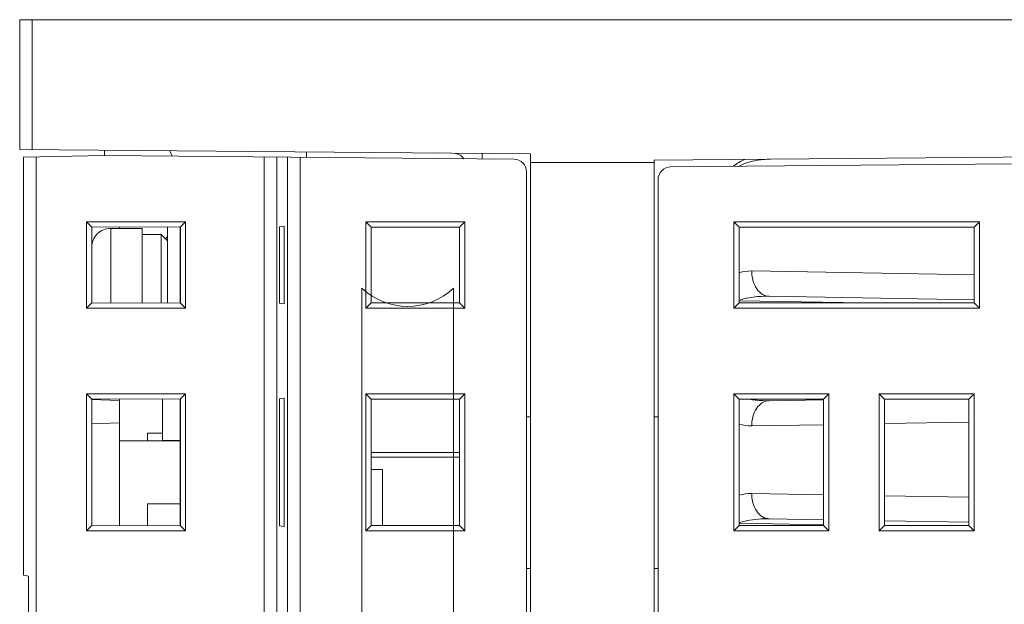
# Model space of a CAD drawing. Header units: millimetres. Extents: x -371 to 373, y -280 to 256.
# Tile 17 of 103: x -328 to -289, y -47 to -24. Entities that reach past the tile are written whole.
import ezdxf

# ---------------------------------------------------------------- set-up
doc = ezdxf.new("R2010")
doc.units = ezdxf.units.MM
doc.header["$MEASUREMENT"] = 0
doc.layers.add('layer 1', color=7, linetype='Continuous')

msp = doc.modelspace()

# ---------------------------------------------------------------- linework, layer by layer
at = {"layer": 'layer 1', "lineweight": 9}
for points in [[(-327.7082, -24.0849), (-327.7082, -24.0849), (-327.7082, -29.2127), (-327.7082, -29.2127)], [(-327.7082, -24.0849), (-327.7082, -24.0849), (-247.4082, -24.0849), (-247.4082, -24.0849)], [(-327.2082, -24.0849), (-327.2082, -24.0849), (-327.2082, -29.2171), (-327.2082, -29.2171)], [(-302.6082, -29.6421), (-302.6082, -29.6421), (-247.4082, -29.1604), (-247.4082, -29.1604)], [(-327.7082, -29.2127), (-327.7082, -29.2127), (-307.5082, -29.389), (-307.5082, -29.389)], [(-327.5582, -29.5157), (-327.5582, -29.5157), (-324.3601, -29.4599), (-324.3601, -29.4599)], [(-327.5582, -29.5157), (-327.5582, -29.5157), (-327.5582, -46.0497), (-327.5582, -46.0497)], [(-327.0581, -106.6201), (-327.0581, -106.6201), (-327.0581, -29.507), (-327.0581, -29.507)], [(-324.3601, -29.4599), (-324.3601, -29.4599), (-308.1538, -29.6013), (-308.1538, -29.6013)], [(-324.3582, -29.242), (-324.3582, -29.242), (-324.3582, -29.4599), (-324.3582, -29.4599)], [(-321.6788, -29.4833), (-321.6788, -29.4833), (-321.7663, -29.2646), (-321.7663, -29.2646)], [(-318.0327, -29.5151), (-318.0327, -29.5151), (-318.0327, -98.3969), (-318.0327, -98.3969)], [(-317.5334, -98.3969), (-317.5334, -98.3969), (-317.5334, -29.5213), (-317.5334, -29.5213)], [(-317.1114, -29.5213), (-317.1114, -29.5213), (-317.1114, -98.5998), (-317.1114, -98.5998)], [(-316.612, -98.5998), (-316.612, -98.5998), (-316.612, -29.5275), (-316.612, -29.5275)], [(-316.3582, -29.5297), (-316.3582, -29.5297), (-316.3582, -29.3118), (-316.3582, -29.3118)], [(-310.143, -29.5839), (-310.2296, -29.4548), (-310.3713, -29.3733), (-310.5265, -29.3634)], [(-309.4179, -29.5903), (-309.4179, -29.5903), (-309.4179, -29.3674), (-309.4179, -29.3674)], [(-307.5082, -29.389), (-307.5082, -29.389), (-307.5082, -152.7349), (-307.5082, -152.7349)], [(-301.9626, -29.9068), (-301.9626, -29.9068), (-250.7582, -29.4599), (-250.7582, -29.4599)], [(-307.6582, -30.1013), (-307.6582, -29.8269), (-307.8794, -29.6037), (-308.1538, -29.6013)], [(-302.6082, -29.7376), (-302.6082, -29.7376), (-307.5082, -29.7376), (-307.5082, -29.7376)], [(-302.6082, -152.7349), (-302.6082, -152.7349), (-302.6082, -29.6421), (-302.6082, -29.6421)], [(-301.9626, -29.9068), (-302.237, -29.9092), (-302.4582, -30.1323), (-302.4582, -30.4068)], [(-299.0251, -29.6108), (-299.1848, -29.681), (-299.3386, -29.7692), (-299.4753, -29.8776)], [(-307.6582, -30.1013), (-307.6582, -30.1013), (-307.6582, -152.6703), (-307.6582, -152.6703)], [(-302.4582, -152.6477), (-302.4582, -152.6477), (-302.4582, -30.4068), (-302.4582, -30.4068)], [(-325.0684, -32.0747), (-325.0684, -32.0747), (-325.0684, -35.4951), (-325.0684, -35.4951)], [(-324.8595, -32.2836), (-324.8595, -32.2836), (-325.0684, -32.0747), (-325.0684, -32.0747)], [(-321.148, -32.0747), (-321.148, -32.0747), (-325.0684, -32.0747), (-325.0684, -32.0747)], [(-324.8595, -32.2836), (-324.8595, -32.2836), (-321.3505, -32.2772), (-321.3505, -32.2772)], [(-324.8595, -32.2804), (-324.8595, -32.2804), (-324.8595, -35.2894), (-324.8595, -35.2894)], [(-323.7582, -32.3349), (-323.7582, -32.3349), (-323.7582, -32.2816), (-323.7582, -32.2816)], [(-321.8582, -32.2781), (-321.8582, -32.2781), (-321.8582, -35.2917), (-321.8582, -35.2917)], [(-321.3582, -32.2772), (-321.3582, -32.2772), (-321.3582, -35.2926), (-321.3582, -35.2926)], [(-321.3579, -35.2926), (-321.3579, -35.2926), (-321.3579, -32.2772), (-321.3579, -32.2772)], [(-321.3505, -32.2772), (-321.3505, -32.2772), (-321.148, -32.0747), (-321.148, -32.0747)], [(-321.3505, -35.2894), (-321.3505, -35.2894), (-321.3505, -32.2804), (-321.3505, -32.2804)], [(-321.148, -35.4951), (-321.148, -35.4951), (-321.148, -32.0747), (-321.148, -32.0747)], [(-317.2418, -32.2474), (-317.2418, -32.2474), (-317.4278, -32.2735), (-317.4278, -32.2735)], [(-317.4278, -32.2735), (-317.4278, -32.2735), (-317.4278, -35.2963), (-317.4278, -35.2963)], [(-317.2418, -35.3225), (-317.2418, -35.3225), (-317.2418, -32.2474), (-317.2418, -32.2474)], [(-314.0184, -35.4951), (-314.0184, -35.4951), (-314.0184, -32.0747), (-314.0184, -32.0747)], [(-314.0184, -32.0747), (-314.0184, -32.0747), (-313.8082, -32.2849), (-313.8082, -32.2849)], [(-314.0184, -32.0747), (-314.0184, -32.0747), (-310.098, -32.0747), (-310.098, -32.0747)], [(-313.8082, -35.2849), (-313.8082, -35.2849), (-313.8082, -32.2849), (-313.8082, -32.2849)], [(-313.8082, -32.2849), (-313.8082, -32.2849), (-310.3082, -32.2849), (-310.3082, -32.2849)], [(-310.098, -32.0747), (-310.098, -32.0747), (-310.3082, -32.2849), (-310.3082, -32.2849)], [(-310.3082, -32.2849), (-310.3082, -32.2849), (-310.3082, -35.2849), (-310.3082, -35.2849)], [(-310.098, -32.0747), (-310.098, -32.0747), (-310.098, -35.4951), (-310.098, -35.4951)], [(-299.4582, -35.4951), (-299.4582, -35.4951), (-299.4582, -32.0747), (-299.4582, -32.0747)], [(-299.248, -32.2849), (-299.248, -32.2849), (-299.4582, -32.0747), (-299.4582, -32.0747)], [(-299.4582, -32.0747), (-299.4582, -32.0747), (-289.748, -32.0747), (-289.748, -32.0747)], [(-299.248, -35.2849), (-299.248, -35.2849), (-299.248, -32.2849), (-299.248, -32.2849)], [(-299.248, -32.2849), (-299.248, -32.2849), (-289.9582, -32.2849), (-289.9582, -32.2849)], [(-289.9582, -32.2849), (-289.9582, -32.2849), (-289.748, -32.0747), (-289.748, -32.0747)], [(-289.9582, -32.2849), (-289.9582, -32.2849), (-289.9582, -35.2849), (-289.9582, -35.2849)], [(-289.748, -32.0747), (-289.748, -32.0747), (-289.748, -35.4951), (-289.748, -35.4951)], [(-324.1082, -35.2876), (-324.1082, -35.2876), (-324.1082, -32.3349), (-324.1082, -32.3349)], [(-322.8582, -32.3349), (-322.8582, -32.3349), (-324.1082, -32.3349), (-324.1082, -32.3349)], [(-322.8582, -35.2899), (-322.8582, -35.2899), (-322.8582, -32.3349), (-322.8582, -32.3349)], [(-322.8582, -32.5849), (-322.8582, -32.5849), (-322.1082, -32.5849), (-322.1082, -32.5849)], [(-322.1082, -32.5849), (-322.1082, -32.5849), (-322.1082, -35.2913), (-322.1082, -35.2913)], [(-321.8582, -32.8349), (-321.8582, -32.8349), (-322.1082, -32.5849), (-322.1082, -32.5849)], [(-321.9455, -32.7395), (-321.9112, -32.7128), (-321.8786, -32.684), (-321.848, -32.6532)], [(-321.9277, -32.7307), (-321.9277, -32.7307), (-321.874, -32.6948), (-321.874, -32.6948)], [(-299.249, -34.0952), (-299.0898, -34.0435), (-298.9199, -34.0144), (-298.7526, -34.0199)], [(-298.7526, -34.0199), (-298.7526, -34.0199), (-289.9582, -34.1734), (-289.9582, -34.1734)], [(-314.1685, -69.1482), (-314.1685, -69.1482), (-314.1685, -34.6999), (-314.1685, -34.6999)], [(-310.5478, -69.1482), (-310.5478, -69.1482), (-310.5478, -34.6999), (-310.5478, -34.6999)], [(-298.063, -35.0197), (-298.063, -35.0197), (-289.956, -35.1612), (-289.956, -35.1612)], [(-324.8595, -35.2862), (-324.8595, -35.2862), (-325.0684, -35.4951), (-325.0684, -35.4951)], [(-321.3505, -35.2926), (-321.3505, -35.2926), (-324.8595, -35.2862), (-324.8595, -35.2862)], [(-321.3505, -35.2926), (-321.3505, -35.2926), (-321.148, -35.4951), (-321.148, -35.4951)], [(-317.4278, -35.2963), (-317.4278, -35.2963), (-317.2418, -35.3225), (-317.2418, -35.3225)], [(-314.0184, -35.4951), (-314.0184, -35.4951), (-313.8082, -35.2849), (-313.8082, -35.2849)], [(-310.3082, -35.2849), (-310.3082, -35.2849), (-313.8082, -35.2849), (-313.8082, -35.2849)], [(-310.098, -35.4951), (-310.098, -35.4951), (-310.3082, -35.2849), (-310.3082, -35.2849)], [(-299.248, -35.2849), (-299.248, -35.2849), (-299.4582, -35.4951), (-299.4582, -35.4951)], [(-289.9582, -35.2849), (-289.9582, -35.2849), (-299.248, -35.2849), (-299.248, -35.2849)], [(-294.3222, -35.2849), (-294.3222, -35.2849), (-299.2465, -35.199), (-299.2465, -35.199)], [(-289.9582, -35.2849), (-289.9582, -35.2849), (-289.748, -35.4951), (-289.748, -35.4951)], [(-325.0684, -35.4951), (-325.0684, -35.4951), (-321.148, -35.4951), (-321.148, -35.4951)], [(-310.098, -35.4951), (-310.098, -35.4951), (-314.0184, -35.4951), (-314.0184, -35.4951)], [(-289.748, -35.4951), (-289.748, -35.4951), (-299.4582, -35.4951), (-299.4582, -35.4951)], [(-325.0684, -38.8747), (-325.0684, -38.8747), (-325.0684, -44.2951), (-325.0684, -44.2951)], [(-324.8595, -39.0836), (-324.8595, -39.0836), (-325.0684, -38.8747), (-325.0684, -38.8747)], [(-321.148, -38.8747), (-321.148, -38.8747), (-325.0684, -38.8747), (-325.0684, -38.8747)], [(-321.3505, -39.0772), (-321.3505, -39.0772), (-321.148, -38.8747), (-321.148, -38.8747)], [(-321.148, -44.2951), (-321.148, -44.2951), (-321.148, -38.8747), (-321.148, -38.8747)], [(-314.0184, -44.2951), (-314.0184, -44.2951), (-314.0184, -38.8747), (-314.0184, -38.8747)], [(-313.8082, -39.0849), (-313.8082, -39.0849), (-314.0184, -38.8747), (-314.0184, -38.8747)], [(-314.0184, -38.8747), (-314.0184, -38.8747), (-310.098, -38.8747), (-310.098, -38.8747)], [(-310.3082, -39.0849), (-310.3082, -39.0849), (-310.098, -38.8747), (-310.098, -38.8747)], [(-310.098, -38.8747), (-310.098, -38.8747), (-310.098, -44.2951), (-310.098, -44.2951)], [(-299.4582, -44.2951), (-299.4582, -44.2951), (-299.4582, -38.8747), (-299.4582, -38.8747)], [(-299.248, -39.0849), (-299.248, -39.0849), (-299.4582, -38.8747), (-299.4582, -38.8747)], [(-299.4582, -38.8747), (-299.4582, -38.8747), (-295.7082, -38.8747), (-295.7082, -38.8747)], [(-295.9184, -39.0849), (-295.9184, -39.0849), (-295.7082, -38.8747), (-295.7082, -38.8747)], [(-295.7082, -38.8747), (-295.7082, -38.8747), (-295.7082, -44.2951), (-295.7082, -44.2951)], [(-293.7082, -44.2951), (-293.7082, -44.2951), (-293.7082, -38.8747), (-293.7082, -38.8747)], [(-293.498, -39.0849), (-293.498, -39.0849), (-293.7082, -38.8747), (-293.7082, -38.8747)], [(-293.7082, -38.8747), (-293.7082, -38.8747), (-289.9582, -38.8747), (-289.9582, -38.8747)], [(-290.1684, -39.0849), (-290.1684, -39.0849), (-289.9582, -38.8747), (-289.9582, -38.8747)], [(-289.9582, -38.8747), (-289.9582, -38.8747), (-289.9582, -44.2951), (-289.9582, -44.2951)], [(-324.8648, -39.1091), (-324.8648, -39.1091), (-323.7582, -39.1478), (-323.7582, -39.1478)], [(-324.8595, -39.0836), (-324.8595, -39.0836), (-321.3505, -39.0772), (-321.3505, -39.0772)], [(-324.8595, -39.0804), (-324.8595, -39.0804), (-324.8595, -39.1093), (-324.8595, -39.1093)], [(-324.8582, -39.1094), (-324.8582, -39.1094), (-324.8582, -40.0605), (-324.8582, -40.0605)], [(-323.7582, -44.0882), (-323.7582, -44.0882), (-323.7582, -39.0816), (-323.7582, -39.0816)], [(-322.0579, -40.7249), (-322.0579, -40.7249), (-322.0579, -39.0785), (-322.0579, -39.0785)], [(-321.3582, -39.0772), (-321.3582, -39.0772), (-321.3582, -44.0926), (-321.3582, -44.0926)], [(-321.3579, -44.0926), (-321.3579, -44.0926), (-321.3579, -39.0772), (-321.3579, -39.0772)], [(-321.3505, -44.0894), (-321.3505, -44.0894), (-321.3505, -39.0804), (-321.3505, -39.0804)], [(-317.2418, -39.0474), (-317.2418, -39.0474), (-317.4278, -39.0735), (-317.4278, -39.0735)], [(-317.4278, -39.0735), (-317.4278, -39.0735), (-317.4278, -44.0963), (-317.4278, -44.0963)], [(-317.2418, -44.1225), (-317.2418, -44.1225), (-317.2418, -39.0474), (-317.2418, -39.0474)], [(-313.8082, -44.0849), (-313.8082, -44.0849), (-313.8082, -39.0849), (-313.8082, -39.0849)], [(-313.8082, -39.0849), (-313.8082, -39.0849), (-310.3082, -39.0849), (-310.3082, -39.0849)], [(-310.3082, -39.0849), (-310.3082, -39.0849), (-310.3082, -44.0849), (-310.3082, -44.0849)], [(-299.248, -44.0849), (-299.248, -44.0849), (-299.248, -39.0849), (-299.248, -39.0849)], [(-299.248, -39.0849), (-299.248, -39.0849), (-295.9184, -39.0849), (-295.9184, -39.0849)], [(-295.9179, -39.1127), (-295.9179, -39.1127), (-298.063, -39.1501), (-298.063, -39.1501)], [(-295.9184, -39.0849), (-295.9184, -39.0849), (-295.9184, -44.0849), (-295.9184, -44.0849)], [(-293.498, -44.0849), (-293.498, -44.0849), (-293.498, -39.0849), (-293.498, -39.0849)], [(-293.498, -39.0849), (-293.498, -39.0849), (-290.1684, -39.0849), (-290.1684, -39.0849)], [(-290.1684, -39.0849), (-290.1684, -39.0849), (-290.1684, -44.0849), (-290.1684, -44.0849)], [(-323.7582, -40.0221), (-323.7582, -40.0221), (-324.8648, -40.0607), (-324.8648, -40.0607)], [(-324.8595, -40.0605), (-324.8595, -40.0605), (-324.8595, -44.0894), (-324.8595, -44.0894)], [(-307.6582, -39.7849), (-307.6582, -39.7849), (-307.5082, -39.7875), (-307.5082, -39.7875)], [(-302.6082, -39.7902), (-302.6082, -39.7902), (-302.4582, -39.7849), (-302.4582, -39.7849)], [(-298.7526, -40.15), (-298.9199, -40.1471), (-299.0892, -40.1251), (-299.2489, -40.0755)], [(-295.9184, -40.1005), (-295.9184, -40.1005), (-298.7526, -40.15), (-298.7526, -40.15)], [(-290.1684, -40.0001), (-290.1684, -40.0001), (-293.498, -40.0583), (-293.498, -40.0583)], [(-322.6579, -40.7349), (-322.6579, -40.7349), (-322.6579, -40.4349), (-322.6579, -40.4349)], [(-322.0579, -40.4349), (-322.0579, -40.4349), (-322.6579, -40.4349), (-322.6579, -40.4349)], [(-321.3579, -40.7349), (-321.3579, -40.7349), (-323.7582, -40.7349), (-323.7582, -40.7349)], [(-321.3582, -40.7249), (-321.3582, -40.7249), (-322.0579, -40.7249), (-322.0579, -40.7249)], [(-313.8082, -41.205), (-313.8082, -41.205), (-310.3082, -41.205), (-310.3082, -41.205)], [(-313.8082, -41.3849), (-313.8082, -41.3849), (-310.3082, -41.3849), (-310.3082, -41.3849)], [(-313.3582, -41.8749), (-313.3582, -41.8749), (-313.8082, -41.8749), (-313.8082, -41.8749)], [(-313.3582, -44.0849), (-313.3582, -44.0849), (-313.3582, -41.8749), (-313.3582, -41.8749)], [(-298.7526, -42.8199), (-298.9197, -42.8199), (-299.0896, -42.8397), (-299.249, -42.8896)], [(-298.7526, -42.8199), (-298.7526, -42.8199), (-295.9184, -42.8694), (-295.9184, -42.8694)], [(-293.498, -42.9116), (-293.498, -42.9116), (-290.1684, -42.9697), (-290.1684, -42.9697)], [(-322.6579, -44.0902), (-322.6579, -44.0902), (-322.6579, -43.2349), (-322.6579, -43.2349)], [(-321.3579, -43.2349), (-321.3579, -43.2349), (-322.6579, -43.2349), (-322.6579, -43.2349)], [(-298.9356, -43.8931), (-299.0418, -43.9158), (-299.1468, -43.9453), (-299.2488, -43.9826)], [(-295.9179, -44.0571), (-295.9179, -44.0571), (-299.2465, -43.999), (-299.2465, -43.999)], [(-298.063, -43.8197), (-298.3548, -43.8146), (-298.6502, -43.8322), (-298.9356, -43.8931)], [(-298.063, -43.8197), (-298.063, -43.8197), (-295.9144, -43.8572), (-295.9144, -43.8572)], [(-293.4947, -43.8995), (-293.4947, -43.8995), (-290.1662, -43.9576), (-290.1662, -43.9576)], [(-324.8595, -44.0862), (-324.8595, -44.0862), (-325.0684, -44.2951), (-325.0684, -44.2951)], [(-325.0684, -44.2951), (-325.0684, -44.2951), (-321.148, -44.2951), (-321.148, -44.2951)], [(-321.3505, -44.0926), (-321.3505, -44.0926), (-324.8595, -44.0862), (-324.8595, -44.0862)], [(-321.3505, -44.0926), (-321.3505, -44.0926), (-321.148, -44.2951), (-321.148, -44.2951)], [(-317.4278, -44.0963), (-317.4278, -44.0963), (-317.2418, -44.1225), (-317.2418, -44.1225)], [(-313.8082, -44.0849), (-313.8082, -44.0849), (-314.0184, -44.2951), (-314.0184, -44.2951)], [(-310.098, -44.2951), (-310.098, -44.2951), (-314.0184, -44.2951), (-314.0184, -44.2951)], [(-310.3082, -44.0849), (-310.3082, -44.0849), (-313.8082, -44.0849), (-313.8082, -44.0849)], [(-310.3082, -44.0849), (-310.3082, -44.0849), (-310.098, -44.2951), (-310.098, -44.2951)], [(-299.248, -44.0849), (-299.248, -44.0849), (-299.4582, -44.2951), (-299.4582, -44.2951)], [(-295.7082, -44.2951), (-295.7082, -44.2951), (-299.4582, -44.2951), (-299.4582, -44.2951)], [(-295.9184, -44.0849), (-295.9184, -44.0849), (-299.248, -44.0849), (-299.248, -44.0849)], [(-295.9184, -44.0849), (-295.9184, -44.0849), (-295.7082, -44.2951), (-295.7082, -44.2951)], [(-293.498, -44.0849), (-293.498, -44.0849), (-293.7082, -44.2951), (-293.7082, -44.2951)], [(-289.9582, -44.2951), (-289.9582, -44.2951), (-293.7082, -44.2951), (-293.7082, -44.2951)], [(-290.1684, -44.0849), (-290.1684, -44.0849), (-293.498, -44.0849), (-293.498, -44.0849)], [(-290.1684, -44.0849), (-290.1684, -44.0849), (-289.9582, -44.2951), (-289.9582, -44.2951)], [(-307.5082, -45.7823), (-307.5082, -45.7823), (-307.6582, -45.7849), (-307.6582, -45.7849)], [(-302.4582, -45.7849), (-302.4582, -45.7849), (-302.6082, -45.7797), (-302.6082, -45.7797)], [(-327.3582, -46.0849), (-327.3582, -46.0849), (-327.5582, -46.0497), (-327.5582, -46.0497)], [(-327.3582, -46.0849), (-327.3582, -46.0849), (-327.3582, -52.0849), (-327.3582, -52.0849)]]:
    msp.add_open_spline(points, degree=3, dxfattribs=at)
for points, knots in [([(-298.0539, -29.6023), (-298.1685, -29.6034), (-298.2828, -29.6106), (-298.397, -29.6241), (-298.397, -29.6241), (-298.7016, -29.6602), (-299.0057, -29.7412), (-299.276, -29.8837)], [0, 0, 0, 0, 0.3333333, 0.3333333, 0.3333333, 0.3333333, 1, 1, 1, 1]), ([(-324.1082, -32.3349), (-324.3071, -32.3349), (-324.4979, -32.4139), (-324.6385, -32.5546), (-324.6385, -32.5546), (-324.7792, -32.6953), (-324.8582, -32.886), (-324.8582, -33.0849)], [0, 0, 0, 0, 0.3333333, 0.3333333, 0.3333333, 0.3333333, 1, 1, 1, 1]), ([(-298.063, -35.0197), (-298.1521, -35.0182), (-298.2419, -34.9908), (-298.3202, -34.946), (-298.3202, -34.946), (-298.415, -34.8918), (-298.4929, -34.8121), (-298.5547, -34.7226), (-298.5547, -34.7226), (-298.6253, -34.6203), (-298.6747, -34.5051), (-298.7069, -34.3854), (-298.7069, -34.3854), (-298.7389, -34.2663), (-298.7537, -34.1427), (-298.7526, -34.0199)], [0, 0, 0, 0, 0.2, 0.2, 0.2, 0.2, 0.4, 0.4, 0.4, 0.4, 0.6, 0.6, 0.6, 0.6, 1, 1, 1, 1]), ([(-298.0629, -35.0197), (-298.14, -35.0184), (-298.2172, -35.0191), (-298.2944, -35.0216), (-298.2944, -35.0216), (-298.5088, -35.0285), (-298.7236, -35.0496), (-298.9337, -35.0927)], [0, 0, 0, 0, 0.3333333, 0.3333333, 0.3333333, 0.3333333, 1, 1, 1, 1]), ([(-298.9337, -35.0927), (-298.9627, -35.0987), (-298.9915, -35.1051), (-299.0203, -35.112), (-299.0203, -35.112), (-299.0979, -35.1307), (-299.1748, -35.1531), (-299.2493, -35.1817)], [0, 0, 0, 0, 0.3333333, 0.3333333, 0.3333333, 0.3333333, 1, 1, 1, 1]), ([(-298.8793, -39.0879), (-298.8166, -39.0995), (-298.7535, -39.1092), (-298.6901, -39.1173), (-298.6901, -39.1173), (-298.4824, -39.1439), (-298.2723, -39.1538), (-298.063, -39.1501)], [0, 0, 0, 0, 0.3333333, 0.3333333, 0.3333333, 0.3333333, 1, 1, 1, 1]), ([(-298.7526, -40.15), (-298.7537, -40.0272), (-298.7389, -39.9036), (-298.7069, -39.7844), (-298.7069, -39.7844), (-298.6747, -39.6648), (-298.6253, -39.5496), (-298.5547, -39.4473), (-298.5547, -39.4473), (-298.4929, -39.3577), (-298.415, -39.278), (-298.3202, -39.2239), (-298.3202, -39.2239), (-298.2419, -39.1791), (-298.1521, -39.1517), (-298.063, -39.1501)], [0, 0, 0, 0, 0.2, 0.2, 0.2, 0.2, 0.4, 0.4, 0.4, 0.4, 0.6, 0.6, 0.6, 0.6, 1, 1, 1, 1]), ([(-298.063, -43.8197), (-298.1521, -43.8182), (-298.2419, -43.7908), (-298.3202, -43.746), (-298.3202, -43.746), (-298.415, -43.6918), (-298.4929, -43.6121), (-298.5547, -43.5226), (-298.5547, -43.5226), (-298.6253, -43.4203), (-298.6747, -43.3051), (-298.7069, -43.1854), (-298.7069, -43.1854), (-298.7389, -43.0663), (-298.7537, -42.9427), (-298.7526, -42.8199)], [0, 0, 0, 0, 0.2, 0.2, 0.2, 0.2, 0.4, 0.4, 0.4, 0.4, 0.6, 0.6, 0.6, 0.6, 1, 1, 1, 1])]:
    msp.add_open_spline(points, degree=3, knots=knots, dxfattribs=at)
at = {"layer": 'layer 1', "color": 6, "lineweight": 9}
msp.add_open_spline([(-314.1685, -34.6999), (-313.1547, -35.6654), (-311.5616, -35.6654), (-310.5478, -34.6999)], degree=3, dxfattribs=at)

doc.saveas('drawing.dxf')
